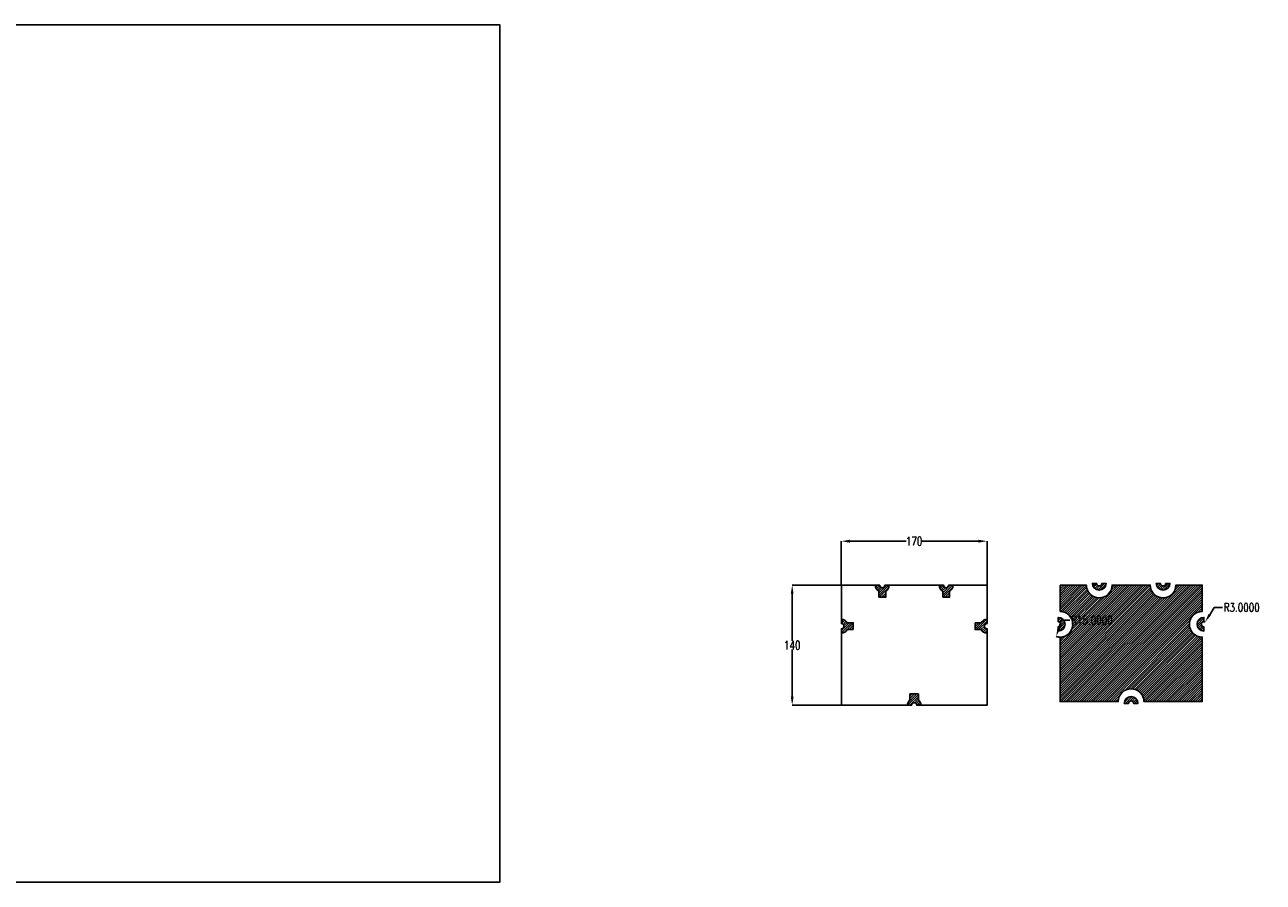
# Model space of a CAD drawing. Header units: inches. Extents: x -5392 to -208, y -1 to 1042.
# Tile 3 of 3: x -1654 to -208, y -1 to 999. Entities that reach past the tile are written whole.
import ezdxf

# ---------------------------------------------------------------- set-up
doc = ezdxf.new("R2010")
doc.units = ezdxf.units.IN
doc.header["$MEASUREMENT"] = 0
doc.header["$PDMODE"] = 35
for name, color, linetype in [('BOTTOM SELECTIVE', 23, 'Continuous'), ('PWB', 136, 'Continuous'), ('SUBSTRATE', 122, 'Continuous'), ('TOP SELECTIVE', 23, 'Continuous')]:
    doc.layers.add(name, color=color, linetype=linetype)
doc.styles.add('ROMAND', font='romand.shx', dxfattribs={"width": 0.75, "bigfont": 'whgdtxt.shx'})
doc.dimstyles.new('B 4PLC', dxfattribs={"dimtxt": 0.12, "dimasz": 0.12, "dimexe": 0.1, "dimexo": 0.0625, "dimgap": 0.09, "dimtad": 0, "dimtih": 1, "dimtoh": 1, "dimdec": 4, "dimzin": 4, "dimdsep": 46, "dimtxsty": 'ROMAND', "dimcen": 0, "dimclrt": 256, "dimadec": 0, "dimazin": 1, "dimtfac": 1, "dimtdec": 4, "dimtofl": 0, "dimtmove": 0, "dimatfit": 3, "dimfxl": 1, "dimtolj": 1, "dimtzin": 4, "dimarcsym": 0})
pattern_1 = [(45, (-1105.0549, -6e-14), (-1.3258252, 1.3258252), [])]

# ---------------------------------------------------------------- blocks, each defined once
blk = doc.blocks.new('*D8')
at = {"color": 0, "lineweight": -2, "ltscale": 0.1}
for p, q in [((-700.9, 345.8), (-758.3, 345.8)), ((-758.2, 335.8), (-758.2, 280.9)), ((-758.2, 215.8), (-758.2, 270.7)), ((-700.9, 205.8), (-758.3, 205.8))]:
    blk.add_line(p, q, dxfattribs=at)
at = {"color": 0}
for points in [[(-756.6, 335.8), (-759.9, 335.8), (-758.2, 345.8)], [(-759.9, 215.8), (-756.6, 215.8), (-758.2, 205.8)]]:
    blk.add_solid(points, dxfattribs=at)
at = {"layer": 'Defpoints', "color": 0}
for p in [(-700.8, 345.8), (-758.2, 205.8), (-700.8, 205.8)]:
    blk.add_point(p, dxfattribs=at)
at = {"ltscale": 0.1, "insert": (-758.2, 275.8), "char_height": 10, "attachment_point": 5, "style": 'ROMAND'}
blk.add_mtext('\\A1;140', dxfattribs=at)
blk = doc.blocks.new('*D9')
at = {"color": 0, "lineweight": -2, "ltscale": 0.1}
for p, q in [((-700.9, 345.8), (-700.9, 397.3)), ((-690.9, 397.2), (-625.1, 397.2)), ((-540.8, 397.2), (-606.6, 397.2)), ((-530.8, 345.8), (-530.8, 397.3))]:
    blk.add_line(p, q, dxfattribs=at)
at = {"color": 0}
for points in [[(-690.9, 398.9), (-690.9, 395.5), (-700.9, 397.2)], [(-540.8, 395.5), (-540.8, 398.9), (-530.8, 397.2)]]:
    blk.add_solid(points, dxfattribs=at)
at = {"layer": 'Defpoints', "color": 0}
for p in [(-530.8, 397.2), (-700.9, 345.8), (-530.8, 345.8)]:
    blk.add_point(p, dxfattribs=at)
at = {"ltscale": 0.1, "insert": (-615.9, 397.2), "char_height": 10, "attachment_point": 5, "style": 'ROMAND'}
blk.add_mtext('\\A1;170', dxfattribs=at)
blk = doc.blocks.new('*D11')
at = {"color": 0, "lineweight": -2, "ltscale": 0.1}
for p, q in [((-444.1, 305.1), (-447.1, 295.5)), ((-434.1, 305.1), (-444.1, 305.1))]:
    blk.add_line(p, q, dxfattribs=at)
blk.add_arc((-445.6, 300.3), 15, 252.5316, 269.7613, dxfattribs=at)
at = {"color": 0}
blk.add_solid([(-448.7, 296), (-445.5, 295), (-450, 285.9)], dxfattribs=at)
at = {"layer": 'Defpoints', "color": 0}
for p in [(-445.6, 300.3), (-450, 285.9)]:
    blk.add_point(p, dxfattribs=at)
at = {"ltscale": 0.1, "insert": (-408.3, 305.1), "char_height": 10, "attachment_point": 5, "style": 'ROMAND'}
blk.add_mtext('\\A1;R15.0000', dxfattribs=at)
blk = doc.blocks.new('*D12')
at = {"color": 0, "lineweight": -2, "ltscale": 0.1}
for p, q in [((-265.8, 320), (-270.9, 311.4)), ((-255.8, 320), (-265.8, 320))]:
    blk.add_line(p, q, dxfattribs=at)
blk.add_arc((-277.6, 300.3), 3, 57.2078, 88.8063, dxfattribs=at)
at = {"color": 0}
blk.add_solid([(-272.4, 312.3), (-269.5, 310.6), (-276.1, 302.9)], dxfattribs=at)
at = {"layer": 'Defpoints', "color": 0}
for p in [(-277.6, 300.3), (-276.1, 302.9)]:
    blk.add_point(p, dxfattribs=at)
at = {"ltscale": 0.1, "insert": (-233.5, 320), "char_height": 10, "attachment_point": 5, "style": 'ROMAND'}
blk.add_mtext('\\A1;R3.0000', dxfattribs=at)

msp = doc.modelspace()

# ---------------------------------------------------------------- hatches: boundary and pattern name
at = {"ltscale": 0.1}
h = msp.add_hatch(dxfattribs=at)
h.set_pattern_fill('ANSI31', color=256, scale=15, style=0)
h.set_pattern_definition(pattern_1)
edge = h.paths.add_edge_path()
edge.add_arc((-447.60665, 300.27826), 3, -90, 90, ccw=False)
edge.add_line((-447.60665, 297.27826), (-447.60665, 292.27826))
edge.add_arc((-447.60665, 300.27826), 8, 270, 450)
edge.add_line((-447.60665, 308.27826), (-447.60665, 303.27826))
edge.add_line((-447.60665, 303.27826), (-447.60665, 303.27826))
edge = h.paths.add_edge_path()
edge.add_arc((-399.85667, 348.02825), 3, 180, 360, ccw=False)
edge.add_line((-402.85667, 348.02825), (-407.85667, 348.02825))
edge.add_arc((-399.85667, 348.02825), 8, 180, 360)
edge.add_line((-391.85667, 348.02825), (-396.85667, 348.02825))
edge.add_line((-396.85667, 348.02825), (-396.85667, 348.02825))
edge = h.paths.add_edge_path()
edge.add_arc((-325.35665, 348.02825), 3, 180, 360, ccw=False)
edge.add_line((-328.35665, 348.02825), (-333.35665, 348.02825))
edge.add_arc((-325.35665, 348.02825), 8, 180, 360)
edge.add_line((-317.35665, 348.02825), (-322.35665, 348.02825))
edge.add_line((-322.35665, 348.02825), (-322.35665, 348.02825))
edge = h.paths.add_edge_path()
edge.add_line((-445.60665, 346.02825), (-445.60665, 315.27826))
edge.add_arc((-445.60665, 300.27826), 15, -90, 90, ccw=False)
edge.add_line((-445.60665, 285.27826), (-445.60665, 210.02825))
edge.add_line((-445.60665, 210.02825), (-377.60665, 210.02825))
edge.add_arc((-362.60665, 210.02825), 15, 0, 180, ccw=False)
edge.add_line((-347.60665, 210.02825), (-279.60665, 210.02825))
edge.add_line((-279.60665, 210.02825), (-279.60665, 285.27825))
edge.add_arc((-279.60665, 300.27825), 15, 90, 270, ccw=False)
edge.add_line((-279.60665, 315.27825), (-279.60665, 346.02825))
edge.add_line((-279.60665, 346.02825), (-310.35665, 346.02825))
edge.add_arc((-325.35665, 346.02825), 15, 180, 360, ccw=False)
edge.add_line((-340.35665, 346.02825), (-384.85667, 346.02825))
edge.add_arc((-399.85667, 346.02825), 15, 180, 360, ccw=False)
edge.add_line((-414.85667, 346.02825), (-445.60665, 346.02825))
edge.add_line((-445.60665, 346.02825), (-445.60665, 346.02825))
edge = h.paths.add_edge_path()
edge.add_arc((-277.60665, 300.27825), 3, 90, 270, ccw=False)
edge.add_line((-277.60665, 303.27825), (-277.60665, 308.27825))
edge.add_arc((-277.60665, 300.27825), 8, 90, 270)
edge.add_line((-277.60665, 292.27825), (-277.60665, 297.27825))
edge.add_line((-277.60665, 297.27825), (-277.60665, 297.27825))
edge = h.paths.add_edge_path()
edge.add_arc((-362.60665, 208.02825), 3, 0, 180, ccw=False)
edge.add_line((-359.60665, 208.02825), (-354.60665, 208.02825))
edge.add_arc((-362.60665, 208.02825), 8, 0, 180)
edge.add_line((-370.60665, 208.02825), (-365.60665, 208.02825))
edge.add_line((-365.60665, 208.02825), (-365.60665, 208.02825))
h = msp.add_hatch(dxfattribs=at)
h.set_pattern_fill('ANSI31', color=256, scale=15, style=0)
h.set_pattern_definition(pattern_1)
edge = h.paths.add_edge_path()
edge.add_line((-686.8951, 294.02659), (-686.8951, 302.02657))
edge.add_line((-686.8951, 302.02657), (-693.89861, 302.02657))
edge.add_arc((-700.82682, 298.02659), 8, 29.9999049, 90)
edge.add_line((-700.82682, 306.02659), (-700.82682, 302.02657))
edge.add_line((-700.82682, 302.02657), (-700.82683, 302.02657))
edge.add_line((-700.82683, 302.02657), (-700.82683, 301.02659))
edge.add_arc((-700.82682, 298.02659), 3, -90.0000764, 90.0000764, ccw=False)
edge.add_line((-700.82683, 295.02659), (-700.82683, 294.02657))
edge.add_line((-700.82683, 294.02657), (-700.82682, 294.02657))
edge.add_line((-700.82682, 294.02657), (-700.82682, 290.02659))
edge.add_arc((-700.82682, 298.02659), 8, 270, 329.99995761)
edge.add_line((-693.89862, 294.02658), (-686.8951, 294.02659))
edge = h.paths.add_edge_path()
edge.add_line((-657.07684, 331.84485), (-649.07685, 331.84485))
edge.add_line((-649.07685, 331.84485), (-649.07685, 338.84836))
edge.add_arc((-653.07684, 345.77657), 8, 299.9999049, 360)
edge.add_line((-645.07684, 345.77657), (-649.07685, 345.77657))
edge.add_line((-649.07685, 345.77657), (-649.07685, 345.77658))
edge.add_line((-649.07685, 345.77658), (-650.07684, 345.77658))
edge.add_arc((-653.07684, 345.77657), 3, -180.0000764, 0.0000764, ccw=False)
edge.add_line((-656.07684, 345.77658), (-657.07685, 345.77658))
edge.add_line((-657.07685, 345.77658), (-657.07685, 345.77657))
edge.add_line((-657.07685, 345.77657), (-661.07684, 345.77657))
edge.add_arc((-653.07684, 345.77657), 8, 180, 239.99995761)
edge.add_line((-657.07685, 338.84837), (-657.07684, 331.84485))
edge = h.paths.add_edge_path()
edge.add_line((-582.57682, 331.84485), (-574.57683, 331.84485))
edge.add_line((-574.57683, 331.84485), (-574.57683, 338.84836))
edge.add_arc((-578.57682, 345.77657), 8, 299.9999049, 360)
edge.add_line((-570.57682, 345.77657), (-574.57683, 345.77657))
edge.add_line((-574.57683, 345.77657), (-574.57683, 345.77658))
edge.add_line((-574.57683, 345.77658), (-575.57682, 345.77658))
edge.add_arc((-578.57682, 345.77657), 3, -180.0000764, 0.0000764, ccw=False)
edge.add_line((-581.57682, 345.77658), (-582.57683, 345.77658))
edge.add_line((-582.57683, 345.77658), (-582.57683, 345.77657))
edge.add_line((-582.57683, 345.77657), (-586.57682, 345.77657))
edge.add_arc((-578.57682, 345.77657), 8, 180, 239.99995761)
edge.add_line((-582.57683, 338.84837), (-582.57682, 331.84485))
edge = h.paths.add_edge_path()
edge.add_line((-620.82683, 219.02312), (-620.82683, 212.02157))
edge.add_arc((-615.82682, 205.77657), 8, 128.68220006, 180)
edge.add_line((-623.82682, 205.77657), (-618.82682, 205.77657))
edge.add_arc((-615.82682, 205.77657), 3, 0, 180, ccw=False)
edge.add_line((-612.82682, 205.77657), (-607.82682, 205.77657))
edge.add_arc((-615.82682, 205.77657), 8, 360, 411.31782515)
edge.add_line((-610.82683, 212.02157), (-610.82683, 219.02312))
edge.add_line((-610.82683, 219.02312), (-620.82683, 219.02312))
edge = h.paths.add_edge_path()
edge.add_line((-544.75854, 302.02657), (-544.75854, 294.02658))
edge.add_line((-544.75854, 294.02658), (-537.75503, 294.02658))
edge.add_arc((-530.82682, 298.02657), 8, 209.9999049, 270)
edge.add_line((-530.82682, 290.02657), (-530.82682, 294.02658))
edge.add_line((-530.82682, 294.02658), (-530.82682, 294.02658))
edge.add_line((-530.82682, 294.02658), (-530.82682, 295.02657))
edge.add_arc((-530.82682, 298.02657), 3, 89.9999236, 270.0000764, ccw=False)
edge.add_line((-530.82682, 301.02657), (-530.82682, 302.02658))
edge.add_line((-530.82682, 302.02658), (-530.82682, 302.02658))
edge.add_line((-530.82682, 302.02658), (-530.82682, 306.02657))
edge.add_arc((-530.82682, 298.02657), 8, 90, 149.99995761)
edge.add_line((-537.75502, 302.02658), (-544.75854, 302.02657))

# ---------------------------------------------------------------- linework, layer by layer
at = {"layer": 'BOTTOM SELECTIVE'}
for points in [[(-396.85667, 348.02825, -1), (-402.85667, 348.02825), (-407.85667, 348.02825, 1), (-391.85667, 348.02825), (-396.85667, 348.02825)], [(-322.35665, 348.02825, -1), (-328.35665, 348.02825), (-333.35665, 348.02825, 1), (-317.35665, 348.02825), (-322.35665, 348.02825)], [(-445.60665, 346.02825), (-445.60665, 315.27826, -1), (-445.60665, 285.27826), (-445.60665, 210.02825), (-377.60665, 210.02825, -1), (-347.60665, 210.02825), (-279.60665, 210.02825), (-279.60665, 285.27825, -1), (-279.60665, 315.27825), (-279.60665, 346.02825), (-310.35665, 346.02825, -1), (-340.35665, 346.02825), (-384.85667, 346.02825, -1), (-414.85667, 346.02825), (-445.60665, 346.02825)], [(-447.60665, 303.27826, -1), (-447.60665, 297.27826), (-447.60665, 292.27826, 1), (-447.60665, 308.27826), (-447.60665, 303.27826)], [(-277.60665, 297.27825, -1), (-277.60665, 303.27825), (-277.60665, 308.27825, 1), (-277.60665, 292.27825), (-277.60665, 297.27825)], [(-365.60665, 208.02825, -1), (-359.60665, 208.02825), (-354.60665, 208.02825, 1), (-370.60665, 208.02825), (-365.60665, 208.02825)]]:
    msp.add_lwpolyline(points, format="xyb", close=True, dxfattribs=at)
at = {"layer": 'PWB'}
msp.add_lwpolyline([(-3099.65744, -0.5423), (-3099.65744, 999.4577), (-1099.65744, 999.4577), (-1099.65744, -0.5423)], close=True, dxfattribs=at)
at = {"layer": 'SUBSTRATE'}
msp.add_lwpolyline([(-530.82682, 295.02657, -1), (-530.82682, 301.02657), (-530.82682, 345.77657), (-575.57682, 345.77657, -1), (-581.57682, 345.77657), (-650.07684, 345.77657, -1), (-656.07684, 345.77657), (-700.82682, 345.77657), (-700.82682, 301.02659, -1), (-700.82682, 295.02659), (-700.82682, 205.77657), (-618.82682, 205.77657, -1), (-612.82682, 205.77657), (-530.82682, 205.77657), (-530.82682, 295.02657)], format="xyb", close=True, dxfattribs=at)
at = {"layer": 'TOP SELECTIVE'}
for points in [[(-657.07684, 331.84485), (-649.07685, 331.84485), (-649.07685, 338.84836, 0.2679496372), (-645.07684, 345.77657), (-649.07685, 345.77657), (-649.07685, 345.77658), (-650.07684, 345.77658, -1.0000013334), (-656.07684, 345.77658), (-657.07685, 345.77658), (-657.07685, 345.77657), (-661.07684, 345.77657, 0.2679489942), (-657.07685, 338.84837)], [(-582.57682, 331.84485), (-574.57683, 331.84485), (-574.57683, 338.84836, 0.2679496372), (-570.57682, 345.77657), (-574.57683, 345.77657), (-574.57683, 345.77658), (-575.57682, 345.77658, -1.0000013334), (-581.57682, 345.77658), (-582.57683, 345.77658), (-582.57683, 345.77657), (-586.57682, 345.77657, 0.2679489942), (-582.57683, 338.84837)], [(-686.8951, 294.02659), (-686.8951, 302.02657), (-693.89861, 302.02657, 0.2679496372), (-700.82682, 306.02659), (-700.82682, 302.02657), (-700.82683, 302.02657), (-700.82683, 301.02659, -1.0000013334), (-700.82683, 295.02659), (-700.82683, 294.02657), (-700.82682, 294.02657), (-700.82682, 290.02659, 0.2679489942), (-693.89862, 294.02658)], [(-544.75854, 302.02657), (-544.75854, 294.02658), (-537.75503, 294.02658, 0.2679496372), (-530.82682, 290.02657), (-530.82682, 294.02658), (-530.82682, 294.02658), (-530.82682, 295.02657, -1.0000013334), (-530.82682, 301.02657), (-530.82682, 302.02658), (-530.82682, 302.02658), (-530.82682, 306.02657, 0.2679489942), (-537.75502, 302.02658)], [(-620.82683, 219.02312), (-620.82683, 212.02157, 0.2277350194), (-623.82682, 205.77657), (-618.82682, 205.77657, -1), (-612.82682, 205.77657), (-607.82682, 205.77657, 0.2277351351), (-610.82683, 212.02157), (-610.82683, 219.02312)]]:
    msp.add_lwpolyline(points, format="xyb", close=True, dxfattribs=at)

# ---------------------------------------------------------------- dimensions: what is measured, and where the dimension line sits
at = {"ltscale": 0.1}
dim = msp.add_linear_dim(base=(-530.82682, 397.19203), p1=(-700.88932, 345.77657), p2=(-530.82682, 345.77657), dimstyle='B 4PLC', override={"dimtxt": 10, "dimasz": 10, "dimdec": 0, "dimlfac": 1}, dxfattribs=at)
dim.commit()
dim.dimension.update_dxf_attribs({"geometry": '*D9', "text_midpoint": (-615.85807, 397.19203)})
dim = msp.add_linear_dim(base=(-758.22022, 205.77657), p1=(-700.82682, 345.77657), p2=(-700.82682, 205.77657), angle=90, dimstyle='B 4PLC', override={"dimtxt": 10, "dimasz": 10, "dimdec": 0, "dimlfac": 1}, dxfattribs=at)
dim.commit()
dim.dimension.update_dxf_attribs({"geometry": '*D8', "text_midpoint": (-758.22022, 275.77657)})
for center, mpoint, picture, middle in [((-277.60665, 300.27825), (-276.06682, 302.85292), '*D12', (-233.54613, 320.0174)), ((-445.60665, 300.27826), (-450.01385, 285.94032), '*D11', (-408.31097, 305.05758))]:
    dim = msp.add_radius_dim(center=center, mpoint=mpoint, dimstyle='B 4PLC', override={"dimtxt": 10, "dimasz": 10}, dxfattribs=at)
    dim.commit()
    dim.dimension.update_dxf_attribs({"geometry": picture, "text_midpoint": middle, "dimtype": 164})

doc.saveas('drawing.dxf')
